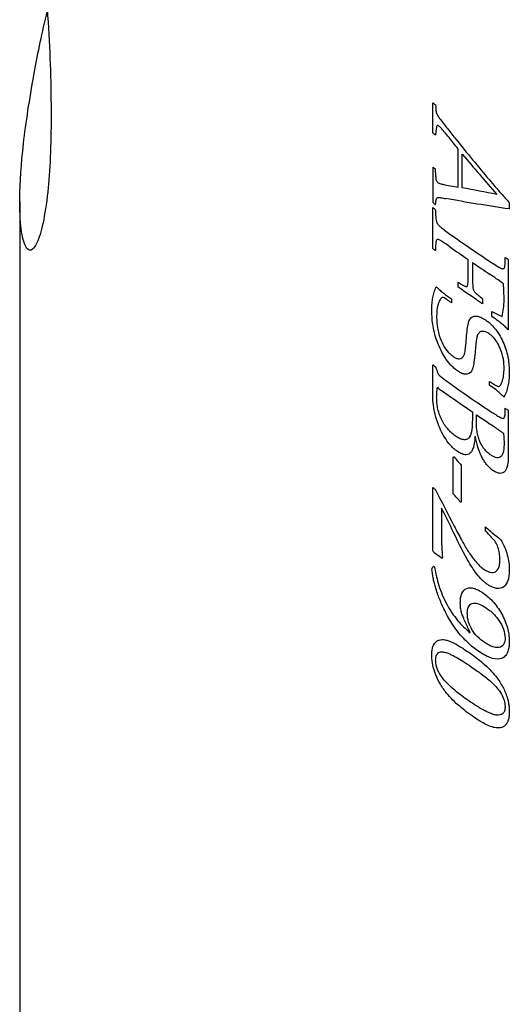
# Model space of a CAD drawing. Header units: inches. Extents: x 1 to 129, y 1 to 99.
# Tile 24 of 31: x 17.352 to 17.689, y 11.85 to 12.528. Entities that reach past the tile are written whole.
import ezdxf

# ---------------------------------------------------------------- set-up
doc = ezdxf.new("R2010")
doc.units = ezdxf.units.IN
doc.header["$LTSCALE"] = 2
doc.header["$MEASUREMENT"] = 0

msp = doc.modelspace()

# ---------------------------------------------------------------- linework, layer by layer
for p, q in [((17.63653, 12.44984), (17.63653, 12.47054)), ((17.63854, 12.46907), (17.63857, 12.46772)), ((17.63894, 12.45254), (17.63854, 12.44838)), ((17.65412, 12.41237), (17.65412, 12.43866)), ((17.65687, 12.41202), (17.65687, 12.43517)), ((17.63653, 12.42631), (17.63653, 12.40193)), ((17.63876, 12.4201), (17.63854, 12.42485)), ((17.35235, 12.40257), (17.35235, 11.71442)), ((17.68923, 12.40184), (17.68923, 12.39744)), ((17.63653, 12.37027), (17.63653, 12.39842)), ((17.63854, 12.39695), (17.63854, 12.39318)), ((17.63854, 12.37216), (17.63854, 12.36881)), ((17.66101, 12.35583), (17.66101, 12.36259)), ((17.66379, 12.36068), (17.66379, 12.35554)), ((17.68636, 12.36073), (17.68636, 12.36412)), ((17.68851, 12.36273), (17.68851, 12.31435)), ((17.65412, 12.34362), (17.65412, 12.34714)), ((17.64934, 12.33555), (17.64934, 12.33291)), ((17.67077, 12.33572), (17.67077, 12.3322)), ((17.67732, 12.32343), (17.67732, 12.32695)), ((17.63653, 12.26907), (17.63653, 12.29024)), ((17.6757, 12.27614), (17.6757, 12.27878)), ((17.66379, 12.25778), (17.66379, 12.2524)), ((17.68636, 12.25725), (17.68636, 12.26034)), ((17.68851, 12.25895), (17.68851, 12.22739)), ((17.66657, 12.25169), (17.66657, 12.25588)), ((17.65071, 12.20145), (17.65071, 12.22667)), ((17.65618, 12.22105), (17.65618, 12.19568)), ((17.63653, 12.1623), (17.63653, 12.20581)), ((17.64257, 12.19166), (17.64257, 12.17438)), ((17.67288, 12.1758), (17.67288, 12.17863)), ((17.63675, 12.16167), (17.63653, 12.1623)), ((17.64324, 12.15743), (17.64292, 12.1572)), ((17.63709, 12.15175), (17.63779, 12.15124))]:
    msp.add_line(p, q)
for centre, radius, start, end in [((18.24837, 13.30768), 1.03689, 233.83844, 233.97561), ((18.24837, 13.28698), 1.03689, 233.83844, 233.97561), ((18.24837, 13.26346), 1.03689, 233.83844, 233.97561), ((18.24837, 13.23908), 1.03689, 233.83844, 233.97561), ((18.24837, 13.23556), 1.03689, 233.83844, 233.97561), ((18.27795, 13.26758), 1.08802, 234.64414, 236.42162), ((18.24837, 13.20741), 1.03689, 233.83844, 233.97561), ((18.26911, 13.24612), 1.07257, 234.64073, 235.46219), ((18.28688, 13.27202), 1.10398, 235.63904, 236.40168), ((18.3068, 13.32069), 1.14016, 237.03211, 237.16087), ((18.26994, 13.22711), 1.07405, 235.01519, 235.17989), ((18.26169, 13.19779), 1.05971, 234.58765, 234.70102), ((18.24837, 13.12738), 1.03689, 233.83844, 233.97561), ((18.2952, 13.21061), 1.11898, 236.38331, 236.55919), ((18.27885, 13.16604), 1.08965, 234.86002, 236.30602), ((18.27199, 13.14735), 1.07761, 234.77874, 235.63942), ((18.3068, 13.21691), 1.14016, 237.03211, 237.16087), ((18.2858, 13.16753), 1.10206, 235.81425, 236.10992), ((18.24819, 13.04271), 1.0366, 233.83843, 233.95633), ((18.25118, 13.00284), 1.04167, 233.85385, 234.27266)]:
    msp.add_arc(centre, radius, start, end)
for points, knots in [([(17.35241, 12.79563), (17.3524, 12.79447), (17.35224, 12.78468), (17.35301, 12.76016), (17.35517, 12.72049), (17.35889, 12.67661), (17.36279, 12.63504), (17.36623, 12.59833), (17.3694, 12.56158), (17.3719, 12.52629), (17.37363, 12.49198), (17.37385, 12.4716), (17.37396, 12.46125)], [0, 0, 0, 0, 0.0134114, 0.113869, 0.2571021, 0.4040669, 0.5052183, 0.608478, 0.7049941, 0.8039967, 0.9005202, 1, 1, 1, 1]), ([(17.37396, 12.46125), (17.37384, 12.45163), (17.37359, 12.43207), (17.37162, 12.40691), (17.3684, 12.38619), (17.36423, 12.37298), (17.35997, 12.36794), (17.35597, 12.37062), (17.35294, 12.38239), (17.35185, 12.40588), (17.35413, 12.44131), (17.361, 12.48531), (17.36715, 12.51688), (17.37108, 12.5325), (17.37129, 12.53334)], [0, 0, 0, 0, 0.061944, 0.125933, 0.20183, 0.280936, 0.356721, 0.434643, 0.531951, 0.631909, 0.760408, 0.892004, 0.994169, 1, 1, 1, 1]), ([(17.63857, 12.46772), (17.63861, 12.46691), (17.63868, 12.46561), (17.63887, 12.46367), (17.63988, 12.46168), (17.64075, 12.46052), (17.64129, 12.45981)], [0, 0, 0, 0, 0.311732, 0.501353, 0.69344, 1, 1, 1, 1]), ([(17.64069, 12.45461), (17.64037, 12.45481), (17.63977, 12.45518), (17.63924, 12.45463), (17.63908, 12.45365), (17.63899, 12.45295), (17.63894, 12.45254)], [0, 0, 0, 0, 0.265846, 0.493612, 0.699167, 1, 1, 1, 1]), ([(17.64775, 12.44664), (17.64667, 12.44794), (17.64481, 12.45016), (17.64247, 12.45291), (17.64118, 12.45415), (17.64069, 12.45461)], [0, 0, 0, 0, 0.466372, 0.799101, 1, 1, 1, 1]), ([(17.64129, 12.45981), (17.64309, 12.45744), (17.64679, 12.45258), (17.65058, 12.44782), (17.65252, 12.44538)], [0, 0, 0, 0, 0.486722, 1, 1, 1, 1]), ([(17.63915, 12.41692), (17.63909, 12.41718), (17.63895, 12.41781), (17.63884, 12.41887), (17.63879, 12.41966), (17.63876, 12.4201)], [0, 0, 0, 0, 0.234059, 0.566237, 1, 1, 1, 1]), ([(17.64015, 12.41553), (17.63995, 12.41571), (17.63956, 12.41605), (17.63928, 12.41663), (17.63915, 12.41692)], [0, 0, 0, 0, 0.502584, 1, 1, 1, 1]), ([(17.64015, 12.41553), (17.64043, 12.4154), (17.64106, 12.41509), (17.64218, 12.41477), (17.64302, 12.41456), (17.64353, 12.41443)], [0, 0, 0, 0, 0.235634, 0.544735, 1, 1, 1, 1]), ([(17.67557, 12.41743), (17.67822, 12.4143), (17.68271, 12.409), (17.68734, 12.40392), (17.68923, 12.40184)], [0, 0, 0, 0, 0.590431, 1, 1, 1, 1]), ([(17.63854, 12.40047), (17.63858, 12.40115), (17.63865, 12.40229), (17.6388, 12.40393), (17.63933, 12.40513), (17.6406, 12.40546), (17.64271, 12.40508), (17.6444, 12.4048), (17.64549, 12.40463)], [0, 0, 0, 0, 0.149121, 0.250495, 0.37111, 0.498924, 0.676006, 1, 1, 1, 1]), ([(17.63854, 12.39318), (17.63857, 12.39233), (17.63862, 12.39091), (17.63894, 12.38896), (17.63957, 12.38749), (17.64032, 12.38658), (17.64111, 12.38583), (17.64255, 12.38456), (17.64497, 12.38268), (17.64713, 12.38112), (17.64837, 12.38022)], [0, 0, 0, 0, 0.148018, 0.249744, 0.309974, 0.373526, 0.432837, 0.498831, 0.712891, 1, 1, 1, 1]), ([(17.64841, 12.3714), (17.64714, 12.37228), (17.64495, 12.37382), (17.64246, 12.37542), (17.641, 12.3762), (17.64021, 12.37655), (17.6395, 12.37657), (17.63893, 12.37589), (17.63862, 12.37436), (17.63857, 12.37297), (17.63854, 12.37216)], [0, 0, 0, 0, 0.288247, 0.500902, 0.570998, 0.626113, 0.686942, 0.750214, 0.853554, 1, 1, 1, 1]), ([(17.67619, 12.36112), (17.67753, 12.36025), (17.67978, 12.35878), (17.68237, 12.35726), (17.68385, 12.3566), (17.68467, 12.35627), (17.6854, 12.3563), (17.68597, 12.35702), (17.68629, 12.35855), (17.68634, 12.35992), (17.68636, 12.36073)], [0, 0, 0, 0, 0.296969, 0.500966, 0.572211, 0.626186, 0.685345, 0.750115, 0.851945, 1, 1, 1, 1]), ([(17.65666, 12.34537), (17.65732, 12.34495), (17.65843, 12.34425), (17.65982, 12.34384), (17.66048, 12.34442), (17.66068, 12.34571), (17.66088, 12.34775), (17.66099, 12.35126), (17.661, 12.35411), (17.66101, 12.35583)], [0, 0, 0, 0, 0.150054, 0.249172, 0.311169, 0.373744, 0.49897, 0.697236, 1, 1, 1, 1]), ([(17.66379, 12.35554), (17.6638, 12.35347), (17.66383, 12.34964), (17.66402, 12.3457), (17.6641, 12.3439)], [0, 0, 0, 0, 0.540334, 1, 1, 1, 1]), ([(17.68514, 12.34591), (17.68352, 12.34712), (17.68045, 12.3494), (17.6774, 12.35149), (17.67597, 12.35247)], [0, 0, 0, 0, 0.530783, 1, 1, 1, 1]), ([(17.68565, 12.33491), (17.68563, 12.33671), (17.68559, 12.3403), (17.68529, 12.34404), (17.68514, 12.34591)], [0, 0, 0, 0, 0.5, 1, 1, 1, 1]), ([(17.63587, 12.32772), (17.63592, 12.32933), (17.63602, 12.33241), (17.6366, 12.33659), (17.63754, 12.3404), (17.63841, 12.34272), (17.63886, 12.34395)], [0, 0, 0, 0, 0.261592, 0.499936, 0.735681, 1, 1, 1, 1]), ([(17.63886, 12.34395), (17.63977, 12.34312), (17.6415, 12.34155), (17.64498, 12.33868), (17.64758, 12.33682), (17.64934, 12.33555)], [0, 0, 0, 0, 0.263637, 0.499975, 1, 1, 1, 1]), ([(17.6641, 12.3439), (17.66413, 12.34357), (17.66417, 12.34301), (17.66433, 12.34213), (17.66469, 12.34124), (17.66539, 12.34032), (17.66644, 12.33933), (17.66728, 12.33861), (17.66778, 12.33818)], [0, 0, 0, 0, 0.143587, 0.250305, 0.370841, 0.498542, 0.702587, 1, 1, 1, 1]), ([(17.64191, 12.33548), (17.6416, 12.335), (17.64099, 12.33403), (17.6403, 12.33222), (17.63971, 12.32992), (17.63931, 12.32692), (17.63924, 12.32449), (17.63921, 12.32319)], [0, 0, 0, 0, 0.162679, 0.32865, 0.49988, 0.733157, 1, 1, 1, 1]), ([(17.64763, 12.33413), (17.64699, 12.33458), (17.64589, 12.33533), (17.64452, 12.33621), (17.64355, 12.3366), (17.64289, 12.33647), (17.64239, 12.33603), (17.64208, 12.33567), (17.64191, 12.33548)], [0, 0, 0, 0, 0.295947, 0.501089, 0.63298, 0.749564, 0.863075, 1, 1, 1, 1]), ([(17.68428, 12.32345), (17.68468, 12.32522), (17.68548, 12.32876), (17.68559, 12.33286), (17.68565, 12.33491)], [0, 0, 0, 0, 0.500006, 1, 1, 1, 1]), ([(17.65347, 12.28603), (17.65266, 12.28666), (17.65113, 12.28784), (17.64816, 12.29076), (17.64408, 12.29626), (17.63948, 12.30558), (17.63693, 12.31486), (17.63603, 12.3223), (17.63592, 12.32581), (17.63587, 12.32772)], [0, 0, 0, 0, 0.076509, 0.143117, 0.284276, 0.499933, 0.749365, 0.863928, 1, 1, 1, 1]), ([(17.67732, 12.32695), (17.67853, 12.32626), (17.68086, 12.32494), (17.68317, 12.32393), (17.68428, 12.32345)], [0, 0, 0, 0, 0.5200737, 1, 1, 1, 1]), ([(17.63921, 12.32319), (17.63924, 12.32193), (17.6393, 12.31965), (17.6398, 12.31486), (17.6412, 12.30903), (17.64429, 12.3025), (17.64756, 12.29832), (17.64962, 12.29671), (17.65034, 12.29615)], [0, 0, 0, 0, 0.138637, 0.250903, 0.500595, 0.701339, 0.896201, 1, 1, 1, 1]), ([(17.65964, 12.30716), (17.65974, 12.30862), (17.65992, 12.31118), (17.66033, 12.31512), (17.6609, 12.31852), (17.66194, 12.32164), (17.66379, 12.32347), (17.66645, 12.32399), (17.66954, 12.32318), (17.67169, 12.32185), (17.67277, 12.32119)], [0, 0, 0, 0, 0.142501, 0.250445, 0.395937, 0.500447, 0.625211, 0.750079, 0.87494, 1, 1, 1, 1]), ([(17.67277, 12.32119), (17.67352, 12.32063), (17.67493, 12.31961), (17.67735, 12.31746), (17.68125, 12.31301), (17.68587, 12.30482), (17.68828, 12.2962), (17.6891, 12.28964), (17.68919, 12.28652), (17.68923, 12.28484)], [0, 0, 0, 0, 0.077741, 0.143882, 0.250708, 0.49948, 0.749084, 0.864466, 1, 1, 1, 1]), ([(17.68851, 12.31435), (17.68778, 12.31508), (17.6862, 12.31665), (17.68357, 12.31885), (17.68057, 12.32117), (17.67845, 12.32265), (17.67732, 12.32343)], [0, 0, 0, 0, 0.2006191, 0.4332546, 0.6993863, 1, 1, 1, 1]), ([(17.67515, 12.31168), (17.67462, 12.312), (17.67363, 12.31258), (17.67195, 12.31324), (17.6701, 12.31335), (17.66828, 12.31245), (17.66713, 12.31045), (17.66657, 12.30745), (17.66606, 12.30354), (17.66579, 12.30039), (17.66563, 12.29857)], [0, 0, 0, 0, 0.077621, 0.143471, 0.249771, 0.374601, 0.499418, 0.608865, 0.775512, 1, 1, 1, 1]), ([(17.65034, 12.29615), (17.65112, 12.29565), (17.65268, 12.29465), (17.65487, 12.29423), (17.65673, 12.29481), (17.65828, 12.29675), (17.65916, 12.30109), (17.65946, 12.30486), (17.65964, 12.30716)], [0, 0, 0, 0, 0.125092, 0.249947, 0.372371, 0.499625, 0.693635, 1, 1, 1, 1]), ([(17.68565, 12.28786), (17.68562, 12.28896), (17.68556, 12.29099), (17.68507, 12.29524), (17.68391, 12.29955), (17.6821, 12.30355), (17.68041, 12.30646), (17.67807, 12.30942), (17.67615, 12.31091), (17.67515, 12.31168)], [0, 0, 0, 0, 0.135089, 0.250609, 0.500047, 0.603491, 0.700699, 0.844499, 1, 1, 1, 1]), ([(17.66563, 12.29857), (17.66543, 12.29626), (17.66511, 12.29261), (17.66432, 12.28832), (17.66299, 12.2846), (17.66007, 12.2833), (17.65642, 12.28421), (17.6545, 12.2854), (17.65347, 12.28603)], [0, 0, 0, 0, 0.251158, 0.396193, 0.501937, 0.749594, 0.865334, 1, 1, 1, 1]), ([(17.63854, 12.28878), (17.63878, 12.288), (17.63916, 12.28674), (17.63968, 12.28513), (17.64025, 12.28396), (17.64105, 12.28299), (17.64166, 12.28249), (17.64202, 12.28219)], [0, 0, 0, 0, 0.308618, 0.501681, 0.639662, 0.78223, 1, 1, 1, 1]), ([(17.67856, 12.27688), (17.67924, 12.27645), (17.6803, 12.27579), (17.68164, 12.27531), (17.68271, 12.27542), (17.68354, 12.27674), (17.68429, 12.27862), (17.68492, 12.28082), (17.68551, 12.28374), (17.68559, 12.2862), (17.68565, 12.28786)], [0, 0, 0, 0, 0.1250506, 0.1946977, 0.2498037, 0.3481831, 0.4996747, 0.6290052, 0.7499351, 1, 1, 1, 1]), ([(17.68923, 12.28484), (17.68917, 12.28317), (17.68905, 12.27991), (17.68836, 12.27551), (17.68723, 12.27149), (17.68616, 12.26911), (17.6856, 12.26787)], [0, 0, 0, 0, 0.257209, 0.499949, 0.737593, 1, 1, 1, 1]), ([(17.64202, 12.28219), (17.64355, 12.28099), (17.64675, 12.27849), (17.64999, 12.27618), (17.65168, 12.27498)], [0, 0, 0, 0, 0.478055, 1, 1, 1, 1]), ([(17.63921, 12.26788), (17.63925, 12.26893), (17.63934, 12.27128), (17.63958, 12.27349), (17.63972, 12.27472)], [0, 0, 0, 0, 0.445275, 1, 1, 1, 1]), ([(17.63972, 12.27472), (17.64011, 12.27439), (17.64087, 12.27374), (17.64164, 12.27316), (17.64202, 12.27287)], [0, 0, 0, 0, 0.505894, 1, 1, 1, 1]), ([(17.6856, 12.26787), (17.68474, 12.26875), (17.68293, 12.27057), (17.67961, 12.27337), (17.67717, 12.27509), (17.6757, 12.27614)], [0, 0, 0, 0, 0.268231, 0.557695, 1, 1, 1, 1]), ([(17.65334, 12.23071), (17.6526, 12.23128), (17.65119, 12.23236), (17.64878, 12.23471), (17.64492, 12.23952), (17.64042, 12.24807), (17.6375, 12.25779), (17.63662, 12.2647), (17.63656, 12.26792), (17.63653, 12.26907)], [0, 0, 0, 0, 0.07573, 0.143036, 0.250564, 0.499822, 0.749337, 0.909623, 1, 1, 1, 1]), ([(17.65207, 12.24128), (17.65112, 12.24201), (17.64935, 12.24337), (17.64593, 12.24688), (17.64216, 12.2527), (17.64003, 12.25931), (17.63933, 12.26428), (17.63925, 12.26661), (17.63921, 12.26788)], [0, 0, 0, 0, 0.1343027, 0.2509169, 0.4999904, 0.7490652, 0.8636489, 1, 1, 1, 1]), ([(17.67436, 12.25944), (17.67569, 12.25856), (17.67803, 12.25701), (17.68112, 12.25515), (17.68333, 12.25386), (17.68447, 12.25347), (17.6849, 12.25332)], [0, 0, 0, 0, 0.37725, 0.669209, 0.876331, 1, 1, 1, 1]), ([(17.66379, 12.2524), (17.66376, 12.25007), (17.6637, 12.24545), (17.66245, 12.24045), (17.65992, 12.23867), (17.65751, 12.23857), (17.65481, 12.23948), (17.65299, 12.24068), (17.65207, 12.24128)], [0, 0, 0, 0, 0.250709, 0.499393, 0.622573, 0.749498, 0.874676, 1, 1, 1, 1]), ([(17.67672, 12.22796), (17.67598, 12.2285), (17.67457, 12.22953), (17.67261, 12.23149), (17.67091, 12.23367), (17.6695, 12.23609), (17.66833, 12.23886), (17.66744, 12.24203), (17.66669, 12.24648), (17.66662, 12.24964), (17.66657, 12.25169)], [0, 0, 0, 0, 0.114149, 0.217114, 0.31259, 0.405174, 0.499884, 0.615652, 0.749915, 1, 1, 1, 1]), ([(17.67128, 12.2527), (17.67384, 12.25099), (17.67844, 12.24792), (17.68309, 12.24459), (17.68516, 12.24312)], [0, 0, 0, 0, 0.556521, 1, 1, 1, 1]), ([(17.6849, 12.25332), (17.68508, 12.25337), (17.68545, 12.25348), (17.68586, 12.25398), (17.68616, 12.25472), (17.68633, 12.25584), (17.68635, 12.25673), (17.68636, 12.25725)], [0, 0, 0, 0, 0.154028, 0.317011, 0.498685, 0.711098, 1, 1, 1, 1]), ([(17.66568, 12.2412), (17.66558, 12.23998), (17.66541, 12.23779), (17.6649, 12.23464), (17.66409, 12.232), (17.66258, 12.22932), (17.66008, 12.22804), (17.65666, 12.22867), (17.6545, 12.23), (17.65334, 12.23071)], [0, 0, 0, 0, 0.139563, 0.250687, 0.384458, 0.50118, 0.700333, 0.839844, 1, 1, 1, 1]), ([(17.67828, 12.21726), (17.67761, 12.21775), (17.67631, 12.21872), (17.67444, 12.22058), (17.67274, 12.22271), (17.67119, 12.22511), (17.66931, 12.22872), (17.66733, 12.23421), (17.66627, 12.23867), (17.66568, 12.2412)], [0, 0, 0, 0, 0.10453, 0.203878, 0.300886, 0.3986, 0.500002, 0.717342, 1, 1, 1, 1]), ([(17.68516, 12.24312), (17.68529, 12.24188), (17.68557, 12.23941), (17.68562, 12.23705), (17.68565, 12.23587)], [0, 0, 0, 0, 0.500005, 1, 1, 1, 1]), ([(17.68565, 12.23587), (17.68561, 12.23457), (17.68553, 12.23219), (17.68494, 12.22926), (17.68368, 12.2267), (17.68142, 12.22592), (17.67881, 12.22674), (17.67746, 12.22753), (17.67672, 12.22796)], [0, 0, 0, 0, 0.19833, 0.363472, 0.501386, 0.74934, 0.86405, 1, 1, 1, 1]), ([(17.65119, 12.22695), (17.65201, 12.22594), (17.65366, 12.22393), (17.65535, 12.222), (17.65618, 12.22105)], [0, 0, 0, 0, 0.5026039, 1, 1, 1, 1]), ([(17.68851, 12.22739), (17.68849, 12.22628), (17.68844, 12.22425), (17.68812, 12.22136), (17.6875, 12.21885), (17.68667, 12.21758), (17.68627, 12.21697)], [0, 0, 0, 0, 0.274437, 0.500509, 0.757674, 1, 1, 1, 1]), ([(17.68627, 12.21697), (17.68579, 12.21653), (17.68481, 12.21565), (17.68283, 12.21535), (17.68061, 12.21585), (17.67906, 12.21679), (17.67828, 12.21726)], [0, 0, 0, 0, 0.250036, 0.499879, 0.749833, 1, 1, 1, 1]), ([(17.65567, 12.19567), (17.65483, 12.19672), (17.65321, 12.19875), (17.65152, 12.20057), (17.65071, 12.20145)], [0, 0, 0, 0, 0.517277, 1, 1, 1, 1]), ([(17.67438, 12.13893), (17.67368, 12.13944), (17.67239, 12.14038), (17.66984, 12.14265), (17.66562, 12.14742), (17.65834, 12.1592), (17.65321, 12.16992), (17.64979, 12.17708)], [0, 0, 0, 0, 0.067601, 0.12507, 0.250039, 0.499658, 1, 1, 1, 1]), ([(17.65139, 12.17912), (17.65302, 12.17595), (17.65591, 12.17031), (17.6603, 12.16262), (17.6641, 12.15711), (17.66722, 12.15343), (17.66962, 12.15109), (17.6711, 12.14998), (17.67185, 12.14942)], [0, 0, 0, 0, 0.281485, 0.500223, 0.70182, 0.821504, 0.908396, 1, 1, 1, 1]), ([(17.67288, 12.17863), (17.67493, 12.17681), (17.67844, 12.17369), (17.68202, 12.17098), (17.68349, 12.16986)], [0, 0, 0, 0, 0.587846, 1, 1, 1, 1]), ([(17.64257, 12.17438), (17.64258, 12.17121), (17.64261, 12.16569), (17.64305, 12.15989), (17.64324, 12.15743)], [0, 0, 0, 0, 0.5751012, 1, 1, 1, 1]), ([(17.68169, 12.16366), (17.68128, 12.16494), (17.68047, 12.16749), (17.67707, 12.17154), (17.67455, 12.17409), (17.67288, 12.1758)], [0, 0, 0, 0, 0.249456, 0.498179, 1, 1, 1, 1]), ([(17.68349, 12.16986), (17.68438, 12.16814), (17.68615, 12.16469), (17.688, 12.15929), (17.68906, 12.15402), (17.68918, 12.15079), (17.68923, 12.14918)], [0, 0, 0, 0, 0.250102, 0.49997, 0.749859, 1, 1, 1, 1]), ([(17.68279, 12.15568), (17.68275, 12.15695), (17.68268, 12.15948), (17.68202, 12.16227), (17.68169, 12.16366)], [0, 0, 0, 0, 0.500092, 1, 1, 1, 1]), ([(17.63835, 12.13738), (17.63806, 12.13846), (17.63749, 12.14054), (17.63657, 12.14465), (17.63615, 12.1476), (17.63587, 12.14959)], [0, 0, 0, 0, 0.261914, 0.500004, 1, 1, 1, 1]), ([(17.63779, 12.15124), (17.63819, 12.14897), (17.63895, 12.14474), (17.64126, 12.13606), (17.64577, 12.12528), (17.65212, 12.11582), (17.65783, 12.10969), (17.6608, 12.10709), (17.66238, 12.10571)], [0, 0, 0, 0, 0.134533, 0.250543, 0.500025, 0.749421, 0.866848, 1, 1, 1, 1]), ([(17.67185, 12.14942), (17.67262, 12.14895), (17.67406, 12.14808), (17.67688, 12.14703), (17.67999, 12.1474), (17.68199, 12.14994), (17.68267, 12.153), (17.68275, 12.15475), (17.68279, 12.15568)], [0, 0, 0, 0, 0.133396, 0.250859, 0.500028, 0.749174, 0.866148, 1, 1, 1, 1]), ([(17.68923, 12.14918), (17.68918, 12.14783), (17.68908, 12.14535), (17.68825, 12.1409), (17.68573, 12.13689), (17.68149, 12.13583), (17.67752, 12.13706), (17.67548, 12.13828), (17.67438, 12.13893)], [0, 0, 0, 0, 0.1358533, 0.2508705, 0.5002138, 0.7492772, 0.8657076, 1, 1, 1, 1]), ([(17.6683, 12.09289), (17.66716, 12.0937), (17.66497, 12.09526), (17.66185, 12.09784), (17.65684, 12.10254), (17.65075, 12.11014), (17.64503, 12.12027), (17.6417, 12.12771), (17.6397, 12.13316), (17.63883, 12.13588), (17.63835, 12.13738)], [0, 0, 0, 0, 0.090391, 0.173671, 0.250337, 0.49974, 0.698909, 0.849679, 0.917685, 1, 1, 1, 1]), ([(17.6555, 12.12624), (17.65554, 12.12744), (17.65562, 12.12986), (17.65671, 12.13385), (17.65958, 12.13705), (17.66393, 12.13694), (17.66776, 12.13529), (17.66973, 12.13408), (17.6708, 12.13341)], [0, 0, 0, 0, 0.125486, 0.25088, 0.499801, 0.74908, 0.862656, 1, 1, 1, 1]), ([(17.6708, 12.13341), (17.67197, 12.13258), (17.67431, 12.13091), (17.67777, 12.12757), (17.68103, 12.12363), (17.68392, 12.11909), (17.68631, 12.11426), (17.68802, 12.10936), (17.68902, 12.10449), (17.68916, 12.10147), (17.68923, 12.09987)], [0, 0, 0, 0, 0.1251368, 0.2501971, 0.3761655, 0.5001302, 0.6269151, 0.7500773, 0.8672124, 1, 1, 1, 1]), ([(17.65914, 12.1128), (17.65856, 12.11409), (17.65752, 12.11635), (17.65628, 12.11973), (17.65563, 12.12301), (17.65554, 12.1251), (17.6555, 12.12624)], [0, 0, 0, 0, 0.283675, 0.500352, 0.727691, 1, 1, 1, 1]), ([(17.66032, 12.11928), (17.66036, 12.12004), (17.66045, 12.1215), (17.66094, 12.1233), (17.66176, 12.12474), (17.66297, 12.12573), (17.6651, 12.1264), (17.66868, 12.12571), (17.67178, 12.12384), (17.6735, 12.12281)], [0, 0, 0, 0, 0.10184, 0.195729, 0.284995, 0.390881, 0.500457, 0.723499, 1, 1, 1, 1]), ([(17.6735, 12.12281), (17.67431, 12.12222), (17.67581, 12.12114), (17.67805, 12.11918), (17.68014, 12.11694), (17.68279, 12.11352), (17.68568, 12.10826), (17.68613, 12.10423), (17.68636, 12.10219)], [0, 0, 0, 0, 0.136435, 0.251317, 0.379733, 0.502612, 0.749181, 1, 1, 1, 1]), ([(17.67218, 12.09906), (17.67049, 12.1003), (17.66716, 12.10272), (17.66318, 12.10803), (17.66123, 12.11281), (17.66046, 12.11631), (17.66037, 12.11825), (17.66032, 12.11928)], [0, 0, 0, 0, 0.291523, 0.572512, 0.742753, 0.86301, 1, 1, 1, 1]), ([(17.68636, 12.10219), (17.68633, 12.10152), (17.68626, 12.10026), (17.68576, 12.09838), (17.68438, 12.0964), (17.6817, 12.09529), (17.67836, 12.09582), (17.67518, 12.0972), (17.67324, 12.09841), (17.67218, 12.09906)], [0, 0, 0, 0, 0.086978, 0.163935, 0.283368, 0.499493, 0.695807, 0.835125, 1, 1, 1, 1]), ([(17.63587, 12.09038), (17.63592, 12.09151), (17.636, 12.0936), (17.63676, 12.09726), (17.63845, 12.09973), (17.64089, 12.10087), (17.64288, 12.10119), (17.64515, 12.10098), (17.64673, 12.10055), (17.64759, 12.10032)], [0, 0, 0, 0, 0.135671, 0.25022, 0.499166, 0.621032, 0.749528, 0.862907, 1, 1, 1, 1]), ([(17.64759, 12.10032), (17.64828, 12.10004), (17.64975, 12.09946), (17.65213, 12.09821), (17.6549, 12.09658), (17.65822, 12.09445), (17.66066, 12.09281), (17.662, 12.0919)], [0, 0, 0, 0, 0.148121, 0.314531, 0.499913, 0.72596, 1, 1, 1, 1]), ([(17.68923, 12.09987), (17.6892, 12.09892), (17.68914, 12.09715), (17.68874, 12.09431), (17.68775, 12.09139), (17.68574, 12.08888), (17.68191, 12.08715), (17.67713, 12.08802), (17.67216, 12.09044), (17.66965, 12.09203), (17.6683, 12.09289)], [0, 0, 0, 0, 0.077056, 0.14373, 0.250368, 0.374192, 0.500403, 0.749467, 0.864409, 1, 1, 1, 1]), ([(17.66492, 12.04769), (17.66315, 12.04893), (17.65993, 12.05121), (17.65502, 12.05513), (17.65045, 12.05931), (17.64586, 12.06431), (17.64179, 12.07009), (17.63843, 12.07687), (17.63665, 12.08266), (17.636, 12.08714), (17.63591, 12.08924), (17.63587, 12.09038)], [0, 0, 0, 0, 0.136852, 0.25039, 0.385305, 0.500643, 0.628685, 0.750381, 0.874967, 0.932355, 1, 1, 1, 1]), ([(17.63854, 12.08698), (17.63857, 12.08762), (17.63864, 12.08885), (17.63903, 12.09035), (17.6398, 12.09167), (17.64106, 12.09259), (17.64229, 12.09266), (17.6429, 12.0927)], [0, 0, 0, 0, 0.179261, 0.34382, 0.499777, 0.74968, 1, 1, 1, 1]), ([(17.6429, 12.0927), (17.64366, 12.09259), (17.6452, 12.09239), (17.6476, 12.09154), (17.6501, 12.09037), (17.65328, 12.08867), (17.6576, 12.08604), (17.66105, 12.08372), (17.66297, 12.08244)], [0, 0, 0, 0, 0.124875, 0.249796, 0.367057, 0.499875, 0.721908, 1, 1, 1, 1]), ([(17.662, 12.0919), (17.66365, 12.09072), (17.66667, 12.08857), (17.67131, 12.08487), (17.67566, 12.08082), (17.68023, 12.07574), (17.6844, 12.0695), (17.6873, 12.06308), (17.68861, 12.05811), (17.68911, 12.05456), (17.68919, 12.05254), (17.68923, 12.05147)], [0, 0, 0, 0, 0.137152, 0.250371, 0.383208, 0.500598, 0.643775, 0.785423, 0.871204, 0.931294, 1, 1, 1, 1]), ([(17.64255, 12.07573), (17.64194, 12.07667), (17.64082, 12.0784), (17.6395, 12.08128), (17.63872, 12.08421), (17.6386, 12.08602), (17.63854, 12.08698)], [0, 0, 0, 0, 0.270416, 0.500343, 0.734734, 1, 1, 1, 1]), ([(17.66297, 12.08244), (17.66429, 12.08152), (17.66658, 12.07992), (17.67009, 12.07739), (17.67338, 12.07484), (17.67708, 12.07174), (17.68066, 12.06822), (17.68382, 12.0639), (17.68592, 12.05925), (17.68621, 12.05647), (17.68636, 12.05506)], [0, 0, 0, 0, 0.1438785, 0.2507629, 0.3830036, 0.501504, 0.6531223, 0.7770847, 0.8865895, 1, 1, 1, 1]), ([(17.6613, 12.05896), (17.65808, 12.06125), (17.65355, 12.06447), (17.6482, 12.06929), (17.6451, 12.07238), (17.6434, 12.07462), (17.64255, 12.07573)], [0, 0, 0, 0, 0.500042, 0.702924, 0.852639, 1, 1, 1, 1]), ([(17.68166, 12.04908), (17.68117, 12.04911), (17.68029, 12.04915), (17.67844, 12.04952), (17.67556, 12.05057), (17.66965, 12.05342), (17.66473, 12.05668), (17.6613, 12.05896)], [0, 0, 0, 0, 0.0765024, 0.1399861, 0.2825494, 0.500002, 1, 1, 1, 1]), ([(17.68636, 12.05506), (17.68631, 12.05414), (17.6862, 12.05232), (17.68522, 12.05042), (17.68364, 12.04934), (17.68235, 12.04917), (17.68166, 12.04908)], [0, 0, 0, 0, 0.250116, 0.499918, 0.73008, 1, 1, 1, 1]), ([(17.68923, 12.05147), (17.68919, 12.05043), (17.68912, 12.04842), (17.68858, 12.04582), (17.68773, 12.0437), (17.68653, 12.04207), (17.685, 12.04095), (17.68314, 12.04033), (17.68061, 12.04018), (17.67723, 12.04087), (17.67331, 12.04256), (17.66913, 12.04492), (17.66642, 12.0467), (17.66492, 12.04769)], [0, 0, 0, 0, 0.077647, 0.150142, 0.219151, 0.286597, 0.354538, 0.424985, 0.499751, 0.617236, 0.749751, 0.861824, 1, 1, 1, 1])]:
    msp.add_open_spline(points, degree=3, knots=knots)
for points in [[(17.65412, 12.43866), (17.65199, 12.44132), (17.64986, 12.44397), (17.64775, 12.44664)], [(17.65252, 12.44538), (17.66008, 12.43601), (17.66777, 12.42669), (17.67557, 12.41743)], [(17.65687, 12.43517), (17.66466, 12.42589), (17.67258, 12.41667), (17.68062, 12.40751)], [(17.64353, 12.41443), (17.64703, 12.41373), (17.65056, 12.41305), (17.65412, 12.41237)], [(17.68062, 12.40751), (17.67258, 12.40895), (17.66466, 12.41046), (17.65687, 12.41202)], [(17.68923, 12.39744), (17.67422, 12.39962), (17.65963, 12.40202), (17.64549, 12.40463)], [(17.66242, 12.33791), (17.65964, 12.33981), (17.65687, 12.34171), (17.65412, 12.34362)], [(17.67077, 12.3322), (17.66797, 12.3341), (17.66519, 12.336), (17.66242, 12.33791)], [(17.66778, 12.33818), (17.66878, 12.33736), (17.66977, 12.33654), (17.67077, 12.33572)], [(17.64202, 12.27287), (17.64329, 12.272), (17.64457, 12.27114), (17.64584, 12.27028)], [(17.64584, 12.27028), (17.64739, 12.26919), (17.64894, 12.2681), (17.65049, 12.26702)], [(17.65071, 12.22667), (17.65087, 12.22677), (17.65103, 12.22686), (17.65119, 12.22695)], [(17.63826, 12.20455), (17.64259, 12.19605), (17.64697, 12.18758), (17.65139, 12.17912)], [(17.64979, 12.17708), (17.64737, 12.18193), (17.64496, 12.18679), (17.64257, 12.19166)], [(17.65618, 12.19568), (17.65601, 12.19567), (17.65584, 12.19567), (17.65567, 12.19567)], [(17.63587, 12.14959), (17.63627, 12.15031), (17.63668, 12.15103), (17.63709, 12.15175)], [(17.66238, 12.10571), (17.6613, 12.10808), (17.66022, 12.11044), (17.65914, 12.1128)]]:
    msp.add_open_spline(points, degree=3)

doc.saveas('drawing.dxf')
